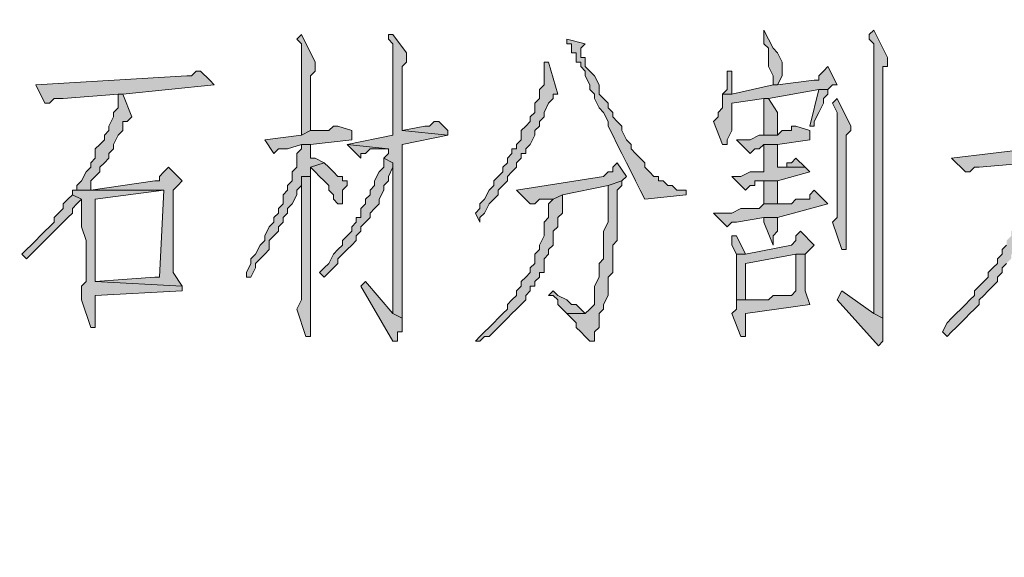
# Model space of a CAD drawing. Extents: x 566443 to 590371, y 3845226 to 3876576.
# Tile 153 of 221: x 586598 to 586607, y 3853972 to 3853977. Entities that reach past the tile are written whole.
import ezdxf

# ---------------------------------------------------------------- set-up
doc = ezdxf.new("R2010")
doc.units = 0
doc.layers.add('C00-00-00', color=7, linetype='CONTINUOUS')

msp = doc.modelspace()

# ---------------------------------------------------------------- hatches: boundary and pattern name
at = {"layer": 'C00-00-00'}
h = msp.add_hatch(color=256, dxfattribs=at)
h.dxf.hatch_style = 2
h.paths.add_polyline_path([(586605.2132, 3853977.0586), (586605.2132, 3853976.9316), (586605.2556, 3853976.8893), (586605.2556, 3853976.7199), (586605.2979, 3853976.6353), (586605.2979, 3853976.5506), (586605.3402, 3853976.5506), (586605.3826, 3853976.6353), (586605.3826, 3853976.7623), (586605.3402, 3853976.8469), (586605.2979, 3853976.8893), (586605.2556, 3853976.9739)])
h = msp.add_hatch(color=256, dxfattribs=at)
h.dxf.hatch_style = 2
h.paths.add_polyline_path([(586606.2292, 3853977.0586), (586606.1869, 3853977.0163), (586606.1869, 3853976.9739), (586606.2292, 3853976.9316), (586606.2292, 3853974.4339), (586606.3139, 3853974.3916), (586606.3139, 3853975.6616), (586606.3139, 3853975.7463), (586606.3139, 3853976.7199), (586606.3562, 3853976.7199), (586606.3562, 3853976.8046)])
h = msp.add_hatch(color=256, dxfattribs=at)
h.dxf.hatch_style = 2
h.paths.add_polyline_path([(586600.9376, 3853977.0163), (586600.8952, 3853976.9739), (586600.9376, 3853976.9316), (586600.9376, 3853976.0849), (586601.0222, 3853976.1273), (586601.0222, 3853976.3813), (586601.0222, 3853976.4236), (586601.0222, 3853976.6353), (586601.0646, 3853976.6776), (586601.0646, 3853976.7623)])
h = msp.add_hatch(color=256, dxfattribs=at)
h.dxf.hatch_style = 2
h.paths.add_polyline_path([(586601.7842, 3853977.0163), (586601.7419, 3853977.0163), (586601.7419, 3853976.9739), (586601.7842, 3853976.9316), (586601.7842, 3853976.0849), (586601.3609, 3853976.0003), (586601.7419, 3853975.9579), (586601.7419, 3853975.9156), (586601.6996, 3853975.8733), (586601.7842, 3853975.8309), (586601.7842, 3853974.4339), (586601.8689, 3853974.3916), (586601.8689, 3853974.8573), (586601.8689, 3853974.9843), (586601.8689, 3853976.0003), (586602.2922, 3853976.0849), (586601.8689, 3853976.1273), (586601.8689, 3853976.7199), (586601.9112, 3853976.7623), (586601.9112, 3853976.8469)])
h = msp.add_hatch(color=256, dxfattribs=at)
h.dxf.hatch_style = 2
h.paths.add_polyline_path([(586603.3929, 3853976.9739), (586603.3929, 3853976.9316), (586603.4352, 3853976.9316), (586603.4352, 3853976.8469), (586603.4776, 3853976.8469), (586603.4776, 3853976.7623), (586603.5199, 3853976.7623), (586603.5199, 3853976.7199), (586603.5622, 3853976.6776), (586603.5622, 3853976.6353), (586603.6046, 3853976.5506), (586603.6046, 3853976.5083), (586603.6469, 3853976.4659), (586603.6469, 3853976.4236), (586603.6892, 3853976.3389), (586603.7316, 3853976.2966), (586603.7739, 3853976.2119), (586603.7739, 3853976.1696), (586603.8162, 3853976.0849), (586603.8586, 3853976.0003), (586603.9009, 3853975.9156), (586603.9432, 3853975.8309), (586603.9856, 3853975.7463), (586604.0279, 3853975.6616), (586604.0702, 3853975.5769), (586604.1126, 3853975.4923), (586604.4936, 3853975.5346), (586604.4936, 3853975.5769), (586604.4512, 3853975.5769), (586604.4089, 3853975.5769), (586604.3666, 3853975.6193), (586604.3242, 3853975.6193), (586604.2819, 3853975.6616), (586604.2396, 3853975.6616), (586604.2396, 3853975.7039), (586604.1972, 3853975.7039), (586604.1549, 3853975.7463), (586604.1126, 3853975.7886), (586604.1126, 3853975.8309), (586604.0702, 3853975.8733), (586604.0279, 3853975.9156), (586603.9856, 3853975.9579), (586603.9856, 3853976.0003), (586603.9432, 3853976.0426), (586603.9009, 3853976.1273), (586603.9009, 3853976.1696), (586603.8586, 3853976.2119), (586603.8162, 3853976.2543), (586603.8162, 3853976.2966), (586603.7739, 3853976.3389), (586603.7739, 3853976.3813), (586603.7316, 3853976.4236), (586603.6892, 3853976.4659), (586603.6892, 3853976.5506), (586603.6469, 3853976.6353), (586603.6046, 3853976.6776), (586603.5622, 3853976.7199), (586603.5622, 3853976.8046), (586603.5199, 3853976.8046), (586603.5199, 3853976.8893), (586603.5622, 3853976.9316)])
h = msp.add_hatch(color=256, dxfattribs=at)
h.dxf.hatch_style = 2
h.paths.add_polyline_path([(586607.6686, 3853976.9739), (586607.6686, 3853975.9579), (586606.9489, 3853975.8733), (586607.0759, 3853975.7463), (586607.1182, 3853975.7463), (586607.1606, 3853975.7886), (586607.2029, 3853975.7886), (586607.6686, 3853975.8309), (586607.7532, 3853975.8733), (586608.5576, 3853975.9579), (586607.7532, 3853975.9579), (586607.7532, 3853976.0003), (586607.7956, 3853976.0426), (586607.7956, 3853976.5929), (586607.8379, 3853976.6353), (586607.8802, 3853976.7199)])
h = msp.add_hatch(color=256, dxfattribs=at)
h.dxf.hatch_style = 2
h.paths.add_polyline_path([(586603.2236, 3853976.7623), (586603.1812, 3853976.7623), (586603.1812, 3853976.7199), (586603.1812, 3853976.5506), (586603.1389, 3853976.5083), (586603.1389, 3853976.4236), (586603.0966, 3853976.3813), (586603.0966, 3853976.2966), (586603.0542, 3853976.2543), (586603.0542, 3853976.2119), (586603.0119, 3853976.1696), (586602.9696, 3853976.1273), (586602.9696, 3853976.0426), (586602.9272, 3853976.0003), (586602.9272, 3853975.9579), (586602.8849, 3853975.9579), (586602.8849, 3853975.9156), (586602.8426, 3853975.8733), (586602.8426, 3853975.8309), (586602.8002, 3853975.7886), (586602.8002, 3853975.7463), (586602.7579, 3853975.7039), (586602.7156, 3853975.6616), (586602.7156, 3853975.6193), (586602.6732, 3853975.5769), (586602.6309, 3853975.4923), (586602.5886, 3853975.4499), (586602.5886, 3853975.4076), (586602.5462, 3853975.3653), (586602.5886, 3853975.2806), (586602.5886, 3853975.3229), (586602.6309, 3853975.3653), (586602.6732, 3853975.4499), (586602.7156, 3853975.4923), (586602.7579, 3853975.5346), (586602.7579, 3853975.5769), (586602.8002, 3853975.6193), (586602.8426, 3853975.6616), (586602.8426, 3853975.7039), (586602.8849, 3853975.7463), (586602.9272, 3853975.7886), (586602.9272, 3853975.8309), (586602.9696, 3853975.8733), (586602.9696, 3853975.9156), (586603.0119, 3853975.9156), (586603.0119, 3853975.9579), (586603.0542, 3853976.0003), (586603.0966, 3853976.0849), (586603.0966, 3853976.1273), (586603.1389, 3853976.1696), (586603.1389, 3853976.2119), (586603.1812, 3853976.2543), (586603.1812, 3853976.2966), (586603.2236, 3853976.3813), (586603.2659, 3853976.4236), (586603.2659, 3853976.4659), (586603.3082, 3853976.4659)])
h = msp.add_hatch(color=256, dxfattribs=at)
h.dxf.hatch_style = 2
h.paths.add_polyline_path([(586600.0062, 3853976.6776), (586599.9639, 3853976.6776), (586599.9216, 3853976.6353), (586599.8792, 3853976.6353), (586598.4822, 3853976.5506), (586598.5669, 3853976.3813), (586598.6092, 3853976.3813), (586598.6516, 3853976.4236), (586598.7362, 3853976.4236), (586599.2442, 3853976.4659), (586599.2866, 3853976.4659), (586600.1332, 3853976.5506), (586600.0909, 3853976.5929)])
h = msp.add_hatch(color=256, dxfattribs=at)
h.dxf.hatch_style = 2
h.paths.add_polyline_path([(586605.8059, 3853976.7199), (586605.7636, 3853976.6776), (586605.7212, 3853976.6353), (586605.7212, 3853976.5929), (586605.6789, 3853976.5929), (586605.3402, 3853976.5506), (586605.2979, 3853976.5506), (586604.9169, 3853976.4659), (586604.8322, 3853976.4659), (586604.8322, 3853976.3813), (586604.8322, 3853976.3389), (586604.7899, 3853976.2966), (586604.7899, 3853976.2543), (586604.7476, 3853976.2119), (586604.8322, 3853976.0003), (586604.8746, 3853976.0003), (586604.8746, 3853976.0426), (586604.9169, 3853976.1273), (586604.9169, 3853976.3813), (586605.2132, 3853976.4236), (586605.2556, 3853976.4236), (586605.7212, 3853976.5083), (586605.8059, 3853976.5083), (586605.8482, 3853976.5506), (586605.8906, 3853976.5506)])
h = msp.add_hatch(color=256, dxfattribs=at)
h.dxf.hatch_style = 2
h.paths.add_polyline_path([(586604.9169, 3853976.6776), (586604.8746, 3853976.6776), (586604.8746, 3853976.5929), (586604.8746, 3853976.5083), (586604.8322, 3853976.4659), (586604.9169, 3853976.4659), (586604.9169, 3853976.5083)])
h = msp.add_hatch(color=256, dxfattribs=at)
h.dxf.hatch_style = 2
h.paths.add_polyline_path([(586605.8059, 3853976.5083), (586605.7212, 3853976.5083), (586605.6366, 3853976.1696), (586605.6789, 3853976.1696), (586605.6789, 3853976.2119), (586605.7212, 3853976.2966), (586605.7636, 3853976.3813), (586605.7636, 3853976.4236), (586605.8059, 3853976.4659)])
h = msp.add_hatch(color=256, dxfattribs=at)
h.dxf.hatch_style = 2
h.paths.add_polyline_path([(586599.2866, 3853976.4659), (586599.2442, 3853976.4659), (586599.2442, 3853976.4236), (586599.2442, 3853976.3389), (586599.2019, 3853976.2966), (586599.2019, 3853976.2543), (586599.1596, 3853976.1696), (586599.1596, 3853976.1273), (586599.1172, 3853976.0849), (586599.1172, 3853976.0426), (586599.0749, 3853976.0003), (586599.0326, 3853975.9579), (586599.0326, 3853975.8733), (586598.9902, 3853975.8309), (586598.9902, 3853975.7886), (586598.9479, 3853975.7463), (586598.9056, 3853975.6616), (586598.8632, 3853975.6193), (586598.8632, 3853975.5769), (586598.8209, 3853975.5769), (586598.9902, 3853975.5769), (586598.9902, 3853975.6193), (586598.9902, 3853975.6616), (586599.0326, 3853975.7039), (586599.0749, 3853975.7463), (586599.0749, 3853975.7886), (586599.1172, 3853975.8309), (586599.1596, 3853975.8733), (586599.1596, 3853975.9156), (586599.2019, 3853975.9579), (586599.2019, 3853976.0003), (586599.2442, 3853976.0849), (586599.2866, 3853976.1273), (586599.2866, 3853976.2119), (586599.3289, 3853976.2119), (586599.3712, 3853976.2543)])
h = msp.add_hatch(color=256, dxfattribs=at)
h.dxf.hatch_style = 2
h.paths.add_polyline_path([(586605.2556, 3853976.4236), (586605.2132, 3853976.4236), (586605.2132, 3853976.3813), (586605.2132, 3853976.0849), (586605.3402, 3853976.0849), (586605.3402, 3853976.2966)])
h = msp.add_hatch(color=256, dxfattribs=at)
h.dxf.hatch_style = 2
h.paths.add_polyline_path([(586605.8906, 3853976.4236), (586605.8482, 3853976.3813), (586605.8906, 3853976.2966), (586605.8906, 3853975.3229), (586605.8482, 3853975.2806), (586605.9329, 3853975.0266), (586605.9752, 3853975.0266), (586605.9752, 3853975.0689), (586605.9752, 3853976.0849), (586606.0176, 3853976.1273), (586606.0176, 3853976.1696)])
h = msp.add_hatch(color=256, dxfattribs=at)
h.dxf.hatch_style = 2
h.paths.add_polyline_path([(586602.2076, 3853976.2119), (586602.1652, 3853976.2119), (586602.1229, 3853976.1696), (586602.0806, 3853976.1696), (586601.8689, 3853976.1273), (586602.2922, 3853976.0849), (586602.2922, 3853976.1273)])
h = msp.add_hatch(color=256, dxfattribs=at)
h.dxf.hatch_style = 2
h.paths.add_polyline_path([(586601.2762, 3853976.1696), (586601.2339, 3853976.1696), (586601.1916, 3853976.1273), (586601.0222, 3853976.1273), (586600.9376, 3853976.0849), (586600.5989, 3853976.0426), (586600.6836, 3853975.9156), (586600.7259, 3853975.9579), (586600.8106, 3853975.9579), (586600.9376, 3853976.0003), (586601.0222, 3853976.0003), (586601.4032, 3853976.0426), (586601.4032, 3853976.1273)])
h = msp.add_hatch(color=256, dxfattribs=at)
h.dxf.hatch_style = 2
h.paths.add_polyline_path([(586605.5096, 3853976.1696), (586605.4672, 3853976.1696), (586605.4672, 3853976.1273), (586605.3826, 3853976.1273), (586605.3402, 3853976.0849), (586605.1709, 3853976.0849), (586605.0862, 3853976.0426), (586604.9592, 3853976.0426), (586605.0862, 3853975.9156), (586605.1286, 3853975.9579), (586605.1709, 3853975.9579), (586605.2132, 3853976.0003), (586605.3402, 3853976.0003), (586605.6366, 3853976.0426), (586605.6366, 3853976.1273)])
h = msp.add_hatch(color=256, dxfattribs=at)
h.dxf.hatch_style = 2
h.paths.add_polyline_path([(586601.0222, 3853976.0003), (586600.9376, 3853976.0003), (586600.9376, 3853975.9579), (586600.8952, 3853975.9156), (586600.8952, 3853975.7886), (586600.8529, 3853975.7463), (586600.8529, 3853975.6616), (586600.8106, 3853975.6193), (586600.8106, 3853975.5769), (586600.7682, 3853975.5346), (586600.7682, 3853975.4499), (586600.7259, 3853975.4076), (586600.7259, 3853975.3653), (586600.6836, 3853975.3229), (586600.6836, 3853975.2806), (586600.6412, 3853975.2383), (586600.5989, 3853975.1536), (586600.5989, 3853975.1113), (586600.5566, 3853975.0689), (586600.5142, 3853974.9843), (586600.4719, 3853974.9419), (586600.4719, 3853974.8996), (586600.4296, 3853974.8149), (586600.4296, 3853974.7726), (586600.4719, 3853974.7726), (586600.5142, 3853974.8573), (586600.5142, 3853974.8996), (586600.5566, 3853974.9419), (586600.5989, 3853974.9843), (586600.6412, 3853975.0266), (586600.6412, 3853975.1113), (586600.6836, 3853975.1536), (586600.7259, 3853975.1959), (586600.7259, 3853975.2383), (586600.7682, 3853975.2806), (586600.7682, 3853975.3229), (586600.8106, 3853975.3653), (586600.8106, 3853975.4076), (586600.8529, 3853975.4499), (586600.8952, 3853975.5346), (586600.8952, 3853975.5769), (586600.9376, 3853975.6193), (586600.9376, 3853975.7039), (586601.0222, 3853975.7039), (586601.0222, 3853975.7886), (586601.1492, 3853975.8309), (586601.0646, 3853975.8733), (586601.0222, 3853975.8733), (586601.0222, 3853975.9156)])
h = msp.add_hatch(color=256, dxfattribs=at)
h.dxf.hatch_style = 2
h.paths.add_polyline_path([(586601.3609, 3853976.0003), (586601.4879, 3853975.8733), (586601.4879, 3853975.9156), (586601.5302, 3853975.9156), (586601.5726, 3853975.9579), (586601.7419, 3853975.9579)])
h = msp.add_hatch(color=256, dxfattribs=at)
h.dxf.hatch_style = 2
h.paths.add_polyline_path([(586605.3402, 3853976.0003), (586605.2132, 3853976.0003), (586605.2132, 3853975.9579), (586605.2132, 3853975.7463), (586605.1286, 3853975.7463), (586605.0862, 3853975.7463), (586605.0016, 3853975.7039), (586604.9169, 3853975.7039), (586605.0439, 3853975.5769), (586605.0862, 3853975.6193), (586605.1286, 3853975.6193), (586605.1286, 3853975.6616), (586605.3402, 3853975.6616), (586605.6366, 3853975.7463), (586605.5942, 3853975.7886), (586605.3402, 3853975.7886), (586605.3402, 3853975.8733)])
h = msp.add_hatch(color=256, dxfattribs=at)
h.dxf.hatch_style = 2
h.paths.add_polyline_path([(586601.6996, 3853975.8733), (586601.6996, 3853975.7886), (586601.6572, 3853975.7463), (586601.6149, 3853975.6616), (586601.6149, 3853975.6193), (586601.5726, 3853975.5769), (586601.5726, 3853975.5346), (586601.5302, 3853975.4923), (586601.5302, 3853975.4499), (586601.4879, 3853975.4076), (586601.4879, 3853975.3229), (586601.4456, 3853975.3229), (586601.4456, 3853975.2806), (586601.4032, 3853975.2383), (586601.4032, 3853975.1959), (586601.3609, 3853975.1536), (586601.3186, 3853975.1113), (586601.3186, 3853975.0689), (586601.2762, 3853975.0266), (586601.2339, 3853974.9843), (586601.1916, 3853974.8996), (586601.1492, 3853974.8573), (586601.1069, 3853974.8149), (586601.1492, 3853974.7726), (586601.1916, 3853974.8149), (586601.2339, 3853974.8573), (586601.2762, 3853974.8996), (586601.2762, 3853974.9419), (586601.3186, 3853974.9843), (586601.3609, 3853975.0266), (586601.4032, 3853975.0689), (586601.4456, 3853975.1113), (586601.4456, 3853975.1536), (586601.4879, 3853975.1959), (586601.4879, 3853975.2383), (586601.5302, 3853975.2806), (586601.5726, 3853975.3229), (586601.5726, 3853975.3653), (586601.6149, 3853975.4076), (586601.6572, 3853975.4499), (586601.6572, 3853975.4923), (586601.6996, 3853975.5769), (586601.6996, 3853975.6193), (586601.7419, 3853975.6616), (586601.7419, 3853975.7039), (586601.7842, 3853975.7886), (586601.7842, 3853975.8309)])
h = msp.add_hatch(color=256, dxfattribs=at)
h.dxf.hatch_style = 2
h.paths.add_polyline_path([(586605.5096, 3853975.8733), (586605.4672, 3853975.8309), (586605.4249, 3853975.8309), (586605.4249, 3853975.7886), (586605.3402, 3853975.7886), (586605.5942, 3853975.7886)])
h = msp.add_hatch(color=256, dxfattribs=at)
h.dxf.hatch_style = 2
h.paths.add_polyline_path([(586607.7532, 3853975.8733), (586607.6686, 3853975.8309), (586607.6686, 3853975.7886), (586607.6262, 3853975.7463), (586607.6262, 3853975.5769), (586607.5839, 3853975.5346), (586607.5839, 3853975.4076), (586607.5416, 3853975.3229), (586607.5416, 3853975.2383), (586607.4992, 3853975.1959), (586607.4992, 3853975.1536), (586607.4569, 3853975.1113), (586607.4569, 3853975.0689), (586607.4146, 3853975.0266), (586607.4146, 3853974.9843), (586607.3722, 3853974.9419), (586607.3722, 3853974.8996), (586607.3299, 3853974.8573), (586607.2876, 3853974.8149), (586607.2876, 3853974.7726), (586607.2452, 3853974.7303), (586607.2029, 3853974.6879), (586607.1606, 3853974.6456), (586607.1606, 3853974.6033), (586607.1182, 3853974.5609), (586607.0759, 3853974.5186), (586607.0336, 3853974.4763), (586606.9912, 3853974.4339), (586606.9489, 3853974.3916), (586606.9066, 3853974.3493), (586606.8642, 3853974.2646), (586606.9066, 3853974.2223), (586606.9489, 3853974.2646), (586606.9912, 3853974.3069), (586607.0336, 3853974.3493), (586607.0759, 3853974.3916), (586607.1182, 3853974.4339), (586607.1606, 3853974.4763), (586607.2029, 3853974.5186), (586607.2029, 3853974.5609), (586607.2452, 3853974.6033), (586607.2876, 3853974.6456), (586607.3299, 3853974.6879), (586607.3722, 3853974.7303), (586607.3722, 3853974.7726), (586607.4146, 3853974.8149), (586607.4146, 3853974.8573), (586607.4569, 3853974.8996), (586607.4992, 3853974.9419), (586607.4992, 3853974.9843), (586607.5416, 3853974.9843), (586607.5416, 3853975.0266), (586607.5839, 3853975.0689), (586607.5839, 3853975.1536), (586607.6262, 3853975.1959), (586607.6262, 3853975.2806), (586607.6686, 3853975.3653), (586607.6686, 3853975.4499), (586607.7109, 3853975.5346), (586607.7109, 3853975.6193), (586607.7532, 3853975.7039), (586607.7956, 3853975.7463), (586607.7956, 3853975.8309)])
h = msp.add_hatch(color=256, dxfattribs=at)
h.dxf.hatch_style = 2
h.paths.add_polyline_path([(586599.7099, 3853975.7886), (586599.6676, 3853975.7463), (586599.6252, 3853975.7039), (586599.6252, 3853975.6616), (586599.5829, 3853975.6616), (586598.9902, 3853975.5769), (586598.8209, 3853975.5769), (586599.6676, 3853975.5769), (586599.6252, 3853974.7726), (586599.5829, 3853974.7726), (586599.0326, 3853974.7303), (586599.8369, 3853974.6879), (586599.7522, 3853974.8149), (586599.7522, 3853975.4923), (586599.7522, 3853975.5769), (586599.7946, 3853975.6193), (586599.8369, 3853975.6616)])
h = msp.add_hatch(color=256, dxfattribs=at)
h.dxf.hatch_style = 2
h.paths.add_polyline_path([(586601.1492, 3853975.8309), (586601.0222, 3853975.7886), (586601.0646, 3853975.7463), (586601.1069, 3853975.7039), (586601.1492, 3853975.6616), (586601.1916, 3853975.6193), (586601.1916, 3853975.5769), (586601.2339, 3853975.5346), (586601.2339, 3853975.4923), (586601.2762, 3853975.4499), (586601.3186, 3853975.4499), (586601.3186, 3853975.4923), (586601.3186, 3853975.5769), (586601.3609, 3853975.6193), (586601.3609, 3853975.6616), (586601.3186, 3853975.6616), (586601.3186, 3853975.7039), (586601.2762, 3853975.7039), (586601.2339, 3853975.7463), (586601.1916, 3853975.7886)])
h = msp.add_hatch(color=256, dxfattribs=at)
h.dxf.hatch_style = 2
h.paths.add_polyline_path([(586603.8586, 3853975.8309), (586603.8162, 3853975.7886), (586603.8162, 3853975.7463), (586603.7739, 3853975.7463), (586603.7316, 3853975.7039), (586602.9272, 3853975.5769), (586603.0542, 3853975.4499), (586603.0966, 3853975.4499), (586603.1389, 3853975.4923), (586603.2659, 3853975.4923), (586603.3506, 3853975.5346), (586603.7739, 3853975.6193), (586603.9009, 3853975.6616), (586603.9432, 3853975.7039)])
h = msp.add_hatch(color=256, dxfattribs=at)
h.dxf.hatch_style = 2
h.paths.add_polyline_path([(586601.0222, 3853975.7039), (586600.9376, 3853975.7039), (586600.9376, 3853975.6193), (586600.9376, 3853974.5609), (586600.8952, 3853974.4763), (586600.9799, 3853974.2223), (586601.0222, 3853974.2223), (586601.0222, 3853974.3069)])
h = msp.add_hatch(color=256, dxfattribs=at)
h.dxf.hatch_style = 2
h.paths.add_polyline_path([(586603.9009, 3853975.6616), (586603.7739, 3853975.6193), (586603.7739, 3853975.2806), (586603.7316, 3853975.1959), (586603.7316, 3853974.9419), (586603.6892, 3853974.8996), (586603.6892, 3853974.7726), (586603.6469, 3853974.6879), (586603.6469, 3853974.5186), (586603.6046, 3853974.4763), (586603.5622, 3853974.4339), (586603.3929, 3853974.4339), (586603.4352, 3853974.3916), (586603.4776, 3853974.3493), (586603.4776, 3853974.3069), (586603.5199, 3853974.2646), (586603.5622, 3853974.2223), (586603.6046, 3853974.1799), (586603.6469, 3853974.1799), (586603.6469, 3853974.2646), (586603.6892, 3853974.3069), (586603.6892, 3853974.4339), (586603.7316, 3853974.4763), (586603.7316, 3853974.5186), (586603.7739, 3853974.6033), (586603.7739, 3853974.7726), (586603.8162, 3853974.8149), (586603.8162, 3853975.0689), (586603.8586, 3853975.1113), (586603.8586, 3853975.5769), (586603.9009, 3853975.6193)])
h = msp.add_hatch(color=256, dxfattribs=at)
h.dxf.hatch_style = 2
h.paths.add_polyline_path([(586605.3402, 3853975.6616), (586605.2132, 3853975.6616), (586605.2132, 3853975.5769), (586605.2132, 3853975.4499), (586605.3402, 3853975.4499)])
h = msp.add_hatch(color=256, dxfattribs=at)
h.dxf.hatch_style = 2
h.paths.add_polyline_path([(586598.8209, 3853975.5769), (586598.8209, 3853975.5346), (586598.9056, 3853975.4923), (586598.9056, 3853975.2383), (586598.9479, 3853975.1113), (586598.9479, 3853974.7303), (586598.9056, 3853974.6879), (586598.9056, 3853974.5609), (586598.9902, 3853974.3069), (586599.0326, 3853974.3069), (586599.0326, 3853974.6033), (586599.8369, 3853974.6456), (586599.8369, 3853974.6879), (586599.0326, 3853974.7303), (586599.0326, 3853975.4923), (586599.6676, 3853975.5769)])
h = msp.add_hatch(color=256, dxfattribs=at)
h.dxf.hatch_style = 2
h.paths.add_polyline_path([(586605.6789, 3853975.5769), (586605.6366, 3853975.5346), (586605.6366, 3853975.4923), (586605.5942, 3853975.4923), (586605.5096, 3853975.4923), (586605.4672, 3853975.4499), (586605.2132, 3853975.4499), (586605.1709, 3853975.4076), (586605.0016, 3853975.4076), (586604.9169, 3853975.3653), (586604.7476, 3853975.3653), (586604.8746, 3853975.2383), (586604.9169, 3853975.2806), (586604.9592, 3853975.2806), (586605.2132, 3853975.3229), (586605.3402, 3853975.3229), (586605.8059, 3853975.4499)])
h = msp.add_hatch(color=256, dxfattribs=at)
h.dxf.hatch_style = 2
h.paths.add_polyline_path([(586598.8209, 3853975.5346), (586598.7786, 3853975.4923), (586598.7362, 3853975.4499), (586598.7362, 3853975.4076), (586598.6939, 3853975.3653), (586598.6516, 3853975.3229), (586598.6516, 3853975.2806), (586598.6092, 3853975.2383), (586598.5669, 3853975.1959), (586598.5246, 3853975.1536), (586598.4822, 3853975.1113), (586598.4399, 3853975.0689), (586598.3976, 3853975.0266), (586598.3552, 3853974.9843), (586598.3976, 3853974.9419), (586598.4399, 3853974.9843), (586598.4822, 3853975.0266), (586598.5246, 3853975.0689), (586598.5669, 3853975.1113), (586598.6092, 3853975.1536), (586598.6516, 3853975.1959), (586598.6939, 3853975.2383), (586598.7362, 3853975.2806), (586598.7786, 3853975.3229), (586598.8209, 3853975.3653), (586598.8209, 3853975.4076), (586598.8632, 3853975.4499), (586598.9056, 3853975.4923)])
h = msp.add_hatch(color=256, dxfattribs=at)
h.dxf.hatch_style = 2
h.paths.add_polyline_path([(586603.3506, 3853975.5346), (586603.2659, 3853975.4923), (586603.2236, 3853975.4499), (586603.2236, 3853975.3229), (586603.1812, 3853975.2806), (586603.1812, 3853975.1536), (586603.1389, 3853975.0689), (586603.1389, 3853975.0266), (586603.0966, 3853974.9843), (586603.0966, 3853974.8996), (586603.0542, 3853974.8573), (586603.0542, 3853974.8149), (586603.0119, 3853974.7726), (586602.9696, 3853974.7303), (586602.9696, 3853974.6879), (586602.9272, 3853974.6456), (586602.9272, 3853974.6033), (586602.8849, 3853974.5609), (586602.8426, 3853974.5186), (586602.8426, 3853974.4763), (586602.8002, 3853974.4339), (586602.7579, 3853974.3916), (586602.7156, 3853974.3493), (586602.6732, 3853974.3069), (586602.6309, 3853974.2646), (586602.5886, 3853974.2223), (586602.5462, 3853974.1799), (586602.5886, 3853974.1799), (586602.6309, 3853974.2223), (586602.6732, 3853974.2223), (586602.7156, 3853974.2646), (586602.7579, 3853974.3069), (586602.8002, 3853974.3493), (586602.8426, 3853974.3916), (586602.8849, 3853974.4339), (586602.9272, 3853974.4763), (586602.9696, 3853974.5186), (586603.0119, 3853974.5609), (586603.0119, 3853974.6033), (586603.0542, 3853974.6456), (586603.0542, 3853974.6879), (586603.0966, 3853974.6879), (586603.0966, 3853974.7303), (586603.1389, 3853974.7726), (586603.1389, 3853974.8149), (586603.1812, 3853974.8149), (586603.1812, 3853974.9419), (586603.2236, 3853974.9843), (586603.2236, 3853975.0266), (586603.2659, 3853975.0689), (586603.2659, 3853975.1959), (586603.3082, 3853975.2383), (586603.3082, 3853975.3229), (586603.3506, 3853975.3653)])
h = msp.add_hatch(color=256, dxfattribs=at)
h.dxf.hatch_style = 2
h.paths.add_polyline_path([(586605.3402, 3853975.3229), (586605.2132, 3853975.3229), (586605.2132, 3853975.2806), (586605.2979, 3853975.0689), (586605.2979, 3853975.1536), (586605.3402, 3853975.1959)])
h = msp.add_hatch(color=256, dxfattribs=at)
h.dxf.hatch_style = 2
h.paths.add_polyline_path([(586604.9592, 3853975.1536), (586604.9169, 3853975.1536), (586604.9169, 3853975.0689), (586604.9592, 3853974.9843), (586605.0439, 3853974.9843)])
h = msp.add_hatch(color=256, dxfattribs=at)
h.dxf.hatch_style = 2
h.paths.add_polyline_path([(586605.5519, 3853975.1959), (586605.5096, 3853975.1536), (586605.5096, 3853975.1113), (586605.4672, 3853975.0689), (586605.0439, 3853974.9843), (586604.9592, 3853974.9843), (586604.9592, 3853974.9419), (586604.9592, 3853974.5609), (586605.0439, 3853974.5609), (586605.0439, 3853974.8996), (586605.5096, 3853974.9843), (586605.5942, 3853974.9843), (586605.6366, 3853975.0266), (586605.6789, 3853975.0689)])
h = msp.add_hatch(color=256, dxfattribs=at)
h.dxf.hatch_style = 2
h.paths.add_polyline_path([(586605.5942, 3853974.9843), (586605.5096, 3853974.9843), (586605.5096, 3853974.6456), (586605.4672, 3853974.6033), (586605.2979, 3853974.6033), (586605.2556, 3853974.5609), (586604.9592, 3853974.5609), (586604.9592, 3853974.5186), (586604.9592, 3853974.4763), (586604.9169, 3853974.4339), (586605.0016, 3853974.2223), (586605.0439, 3853974.2223), (586605.0439, 3853974.2646), (586605.0439, 3853974.4339), (586605.6366, 3853974.5186), (586605.5942, 3853974.6456), (586605.5942, 3853974.6879)])
h = msp.add_hatch(color=256, dxfattribs=at)
h.dxf.hatch_style = 2
h.paths.add_polyline_path([(586601.5302, 3853974.7303), (586601.4879, 3853974.6879), (586601.7842, 3853974.1799), (586601.8266, 3853974.1799), (586601.8266, 3853974.2646), (586601.8689, 3853974.2646), (586601.8689, 3853974.3069), (586601.8689, 3853974.3916), (586601.7842, 3853974.4339)])
h = msp.add_hatch(color=256, dxfattribs=at)
h.dxf.hatch_style = 2
h.paths.add_polyline_path([(586603.2659, 3853974.6456), (586603.2236, 3853974.6033), (586603.2659, 3853974.6033), (586603.3082, 3853974.5609), (586603.3082, 3853974.5186), (586603.3506, 3853974.4763), (586603.3929, 3853974.4339), (586603.5622, 3853974.4339), (586603.5199, 3853974.4763), (586603.4776, 3853974.5186), (586603.4352, 3853974.5186), (586603.3929, 3853974.5609), (586603.3082, 3853974.6033)])
h = msp.add_hatch(color=256, dxfattribs=at)
h.dxf.hatch_style = 2
h.paths.add_polyline_path([(586605.9329, 3853974.6456), (586605.8906, 3853974.5609), (586606.2716, 3853974.1376), (586606.3139, 3853974.1799), (586606.3139, 3853974.3916), (586606.2292, 3853974.4339)])

# ---------------------------------------------------------------- linework, layer by layer
at = {"layer": 'C00-00-00', "lineweight": 0}
for points in [[(586605.2132, 3853977.0586), (586605.2132, 3853976.9316), (586605.2556, 3853976.8893), (586605.2556, 3853976.7199), (586605.2979, 3853976.6353), (586605.2979, 3853976.5506), (586605.3402, 3853976.5506), (586605.3826, 3853976.6353), (586605.3826, 3853976.7623), (586605.3402, 3853976.8469), (586605.2979, 3853976.8893), (586605.2556, 3853976.9739)], [(586606.2292, 3853977.0586), (586606.1869, 3853977.0163), (586606.1869, 3853976.9739), (586606.2292, 3853976.9316), (586606.2292, 3853974.4339), (586606.3139, 3853974.3916), (586606.3139, 3853975.6616), (586606.3139, 3853975.7463), (586606.3139, 3853976.7199), (586606.3562, 3853976.7199), (586606.3562, 3853976.8046)], [(586600.9376, 3853977.0163), (586600.8952, 3853976.9739), (586600.9376, 3853976.9316), (586600.9376, 3853976.0849), (586601.0222, 3853976.1273), (586601.0222, 3853976.3813), (586601.0222, 3853976.4236), (586601.0222, 3853976.6353), (586601.0646, 3853976.6776), (586601.0646, 3853976.7623)], [(586601.7842, 3853977.0163), (586601.7419, 3853977.0163), (586601.7419, 3853976.9739), (586601.7842, 3853976.9316), (586601.7842, 3853976.0849), (586601.3609, 3853976.0003), (586601.7419, 3853975.9579), (586601.7419, 3853975.9156), (586601.6996, 3853975.8733), (586601.7842, 3853975.8309), (586601.7842, 3853974.4339), (586601.8689, 3853974.3916), (586601.8689, 3853974.8573), (586601.8689, 3853974.9843), (586601.8689, 3853976.0003), (586602.2922, 3853976.0849), (586601.8689, 3853976.1273), (586601.8689, 3853976.7199), (586601.9112, 3853976.7623), (586601.9112, 3853976.8469)], [(586603.3929, 3853976.9739), (586603.3929, 3853976.9316), (586603.4352, 3853976.9316), (586603.4352, 3853976.8469), (586603.4776, 3853976.8469), (586603.4776, 3853976.7623), (586603.5199, 3853976.7623), (586603.5199, 3853976.7199), (586603.5622, 3853976.6776), (586603.5622, 3853976.6353), (586603.6046, 3853976.5506), (586603.6046, 3853976.5083), (586603.6469, 3853976.4659), (586603.6469, 3853976.4236), (586603.6892, 3853976.3389), (586603.7316, 3853976.2966), (586603.7739, 3853976.2119), (586603.7739, 3853976.1696), (586603.8162, 3853976.0849), (586603.8586, 3853976.0003), (586603.9009, 3853975.9156), (586603.9432, 3853975.8309), (586603.9856, 3853975.7463), (586604.0279, 3853975.6616), (586604.0702, 3853975.5769), (586604.1126, 3853975.4923), (586604.4936, 3853975.5346), (586604.4936, 3853975.5769), (586604.4512, 3853975.5769), (586604.4089, 3853975.5769), (586604.3666, 3853975.6193), (586604.3242, 3853975.6193), (586604.2819, 3853975.6616), (586604.2396, 3853975.6616), (586604.2396, 3853975.7039), (586604.1972, 3853975.7039), (586604.1549, 3853975.7463), (586604.1126, 3853975.7886), (586604.1126, 3853975.8309), (586604.0702, 3853975.8733), (586604.0279, 3853975.9156), (586603.9856, 3853975.9579), (586603.9856, 3853976.0003), (586603.9432, 3853976.0426), (586603.9009, 3853976.1273), (586603.9009, 3853976.1696), (586603.8586, 3853976.2119), (586603.8162, 3853976.2543), (586603.8162, 3853976.2966), (586603.7739, 3853976.3389), (586603.7739, 3853976.3813), (586603.7316, 3853976.4236), (586603.6892, 3853976.4659), (586603.6892, 3853976.5506), (586603.6469, 3853976.6353), (586603.6046, 3853976.6776), (586603.5622, 3853976.7199), (586603.5622, 3853976.8046), (586603.5199, 3853976.8046), (586603.5199, 3853976.8893), (586603.5622, 3853976.9316)], [(586607.6686, 3853976.9739), (586607.6686, 3853975.9579), (586606.9489, 3853975.8733), (586607.0759, 3853975.7463), (586607.1182, 3853975.7463), (586607.1606, 3853975.7886), (586607.2029, 3853975.7886), (586607.6686, 3853975.8309), (586607.7532, 3853975.8733), (586608.5576, 3853975.9579), (586607.7532, 3853975.9579), (586607.7532, 3853976.0003), (586607.7956, 3853976.0426), (586607.7956, 3853976.5929), (586607.8379, 3853976.6353), (586607.8802, 3853976.7199)], [(586603.2236, 3853976.7623), (586603.1812, 3853976.7623), (586603.1812, 3853976.7199), (586603.1812, 3853976.5506), (586603.1389, 3853976.5083), (586603.1389, 3853976.4236), (586603.0966, 3853976.3813), (586603.0966, 3853976.2966), (586603.0542, 3853976.2543), (586603.0542, 3853976.2119), (586603.0119, 3853976.1696), (586602.9696, 3853976.1273), (586602.9696, 3853976.0426), (586602.9272, 3853976.0003), (586602.9272, 3853975.9579), (586602.8849, 3853975.9579), (586602.8849, 3853975.9156), (586602.8426, 3853975.8733), (586602.8426, 3853975.8309), (586602.8002, 3853975.7886), (586602.8002, 3853975.7463), (586602.7579, 3853975.7039), (586602.7156, 3853975.6616), (586602.7156, 3853975.6193), (586602.6732, 3853975.5769), (586602.6309, 3853975.4923), (586602.5886, 3853975.4499), (586602.5886, 3853975.4076), (586602.5462, 3853975.3653), (586602.5886, 3853975.2806), (586602.5886, 3853975.3229), (586602.6309, 3853975.3653), (586602.6732, 3853975.4499), (586602.7156, 3853975.4923), (586602.7579, 3853975.5346), (586602.7579, 3853975.5769), (586602.8002, 3853975.6193), (586602.8426, 3853975.6616), (586602.8426, 3853975.7039), (586602.8849, 3853975.7463), (586602.9272, 3853975.7886), (586602.9272, 3853975.8309), (586602.9696, 3853975.8733), (586602.9696, 3853975.9156), (586603.0119, 3853975.9156), (586603.0119, 3853975.9579), (586603.0542, 3853976.0003), (586603.0966, 3853976.0849), (586603.0966, 3853976.1273), (586603.1389, 3853976.1696), (586603.1389, 3853976.2119), (586603.1812, 3853976.2543), (586603.1812, 3853976.2966), (586603.2236, 3853976.3813), (586603.2659, 3853976.4236), (586603.2659, 3853976.4659), (586603.3082, 3853976.4659)], [(586600.0062, 3853976.6776), (586599.9639, 3853976.6776), (586599.9216, 3853976.6353), (586599.8792, 3853976.6353), (586598.4822, 3853976.5506), (586598.5669, 3853976.3813), (586598.6092, 3853976.3813), (586598.6516, 3853976.4236), (586598.7362, 3853976.4236), (586599.2442, 3853976.4659), (586599.2866, 3853976.4659), (586600.1332, 3853976.5506), (586600.0909, 3853976.5929)], [(586605.8059, 3853976.7199), (586605.7636, 3853976.6776), (586605.7212, 3853976.6353), (586605.7212, 3853976.5929), (586605.6789, 3853976.5929), (586605.3402, 3853976.5506), (586605.2979, 3853976.5506), (586604.9169, 3853976.4659), (586604.8322, 3853976.4659), (586604.8322, 3853976.3813), (586604.8322, 3853976.3389), (586604.7899, 3853976.2966), (586604.7899, 3853976.2543), (586604.7476, 3853976.2119), (586604.8322, 3853976.0003), (586604.8746, 3853976.0003), (586604.8746, 3853976.0426), (586604.9169, 3853976.1273), (586604.9169, 3853976.3813), (586605.2132, 3853976.4236), (586605.2556, 3853976.4236), (586605.7212, 3853976.5083), (586605.8059, 3853976.5083), (586605.8482, 3853976.5506), (586605.8906, 3853976.5506)], [(586604.9169, 3853976.6776), (586604.8746, 3853976.6776), (586604.8746, 3853976.5929), (586604.8746, 3853976.5083), (586604.8322, 3853976.4659), (586604.9169, 3853976.4659), (586604.9169, 3853976.5083)], [(586605.8059, 3853976.5083), (586605.7212, 3853976.5083), (586605.6366, 3853976.1696), (586605.6789, 3853976.1696), (586605.6789, 3853976.2119), (586605.7212, 3853976.2966), (586605.7636, 3853976.3813), (586605.7636, 3853976.4236), (586605.8059, 3853976.4659)], [(586599.2866, 3853976.4659), (586599.2442, 3853976.4659), (586599.2442, 3853976.4236), (586599.2442, 3853976.3389), (586599.2019, 3853976.2966), (586599.2019, 3853976.2543), (586599.1596, 3853976.1696), (586599.1596, 3853976.1273), (586599.1172, 3853976.0849), (586599.1172, 3853976.0426), (586599.0749, 3853976.0003), (586599.0326, 3853975.9579), (586599.0326, 3853975.8733), (586598.9902, 3853975.8309), (586598.9902, 3853975.7886), (586598.9479, 3853975.7463), (586598.9056, 3853975.6616), (586598.8632, 3853975.6193), (586598.8632, 3853975.5769), (586598.8209, 3853975.5769), (586598.9902, 3853975.5769), (586598.9902, 3853975.6193), (586598.9902, 3853975.6616), (586599.0326, 3853975.7039), (586599.0749, 3853975.7463), (586599.0749, 3853975.7886), (586599.1172, 3853975.8309), (586599.1596, 3853975.8733), (586599.1596, 3853975.9156), (586599.2019, 3853975.9579), (586599.2019, 3853976.0003), (586599.2442, 3853976.0849), (586599.2866, 3853976.1273), (586599.2866, 3853976.2119), (586599.3289, 3853976.2119), (586599.3712, 3853976.2543)], [(586605.2556, 3853976.4236), (586605.2132, 3853976.4236), (586605.2132, 3853976.3813), (586605.2132, 3853976.0849), (586605.3402, 3853976.0849), (586605.3402, 3853976.2966)], [(586605.8906, 3853976.4236), (586605.8482, 3853976.3813), (586605.8906, 3853976.2966), (586605.8906, 3853975.3229), (586605.8482, 3853975.2806), (586605.9329, 3853975.0266), (586605.9752, 3853975.0266), (586605.9752, 3853975.0689), (586605.9752, 3853976.0849), (586606.0176, 3853976.1273), (586606.0176, 3853976.1696)], [(586602.2076, 3853976.2119), (586602.1652, 3853976.2119), (586602.1229, 3853976.1696), (586602.0806, 3853976.1696), (586601.8689, 3853976.1273), (586602.2922, 3853976.0849), (586602.2922, 3853976.1273)], [(586601.2762, 3853976.1696), (586601.2339, 3853976.1696), (586601.1916, 3853976.1273), (586601.0222, 3853976.1273), (586600.9376, 3853976.0849), (586600.5989, 3853976.0426), (586600.6836, 3853975.9156), (586600.7259, 3853975.9579), (586600.8106, 3853975.9579), (586600.9376, 3853976.0003), (586601.0222, 3853976.0003), (586601.4032, 3853976.0426), (586601.4032, 3853976.1273)], [(586605.5096, 3853976.1696), (586605.4672, 3853976.1696), (586605.4672, 3853976.1273), (586605.3826, 3853976.1273), (586605.3402, 3853976.0849), (586605.1709, 3853976.0849), (586605.0862, 3853976.0426), (586604.9592, 3853976.0426), (586605.0862, 3853975.9156), (586605.1286, 3853975.9579), (586605.1709, 3853975.9579), (586605.2132, 3853976.0003), (586605.3402, 3853976.0003), (586605.6366, 3853976.0426), (586605.6366, 3853976.1273)], [(586601.0222, 3853976.0003), (586600.9376, 3853976.0003), (586600.9376, 3853975.9579), (586600.8952, 3853975.9156), (586600.8952, 3853975.7886), (586600.8529, 3853975.7463), (586600.8529, 3853975.6616), (586600.8106, 3853975.6193), (586600.8106, 3853975.5769), (586600.7682, 3853975.5346), (586600.7682, 3853975.4499), (586600.7259, 3853975.4076), (586600.7259, 3853975.3653), (586600.6836, 3853975.3229), (586600.6836, 3853975.2806), (586600.6412, 3853975.2383), (586600.5989, 3853975.1536), (586600.5989, 3853975.1113), (586600.5566, 3853975.0689), (586600.5142, 3853974.9843), (586600.4719, 3853974.9419), (586600.4719, 3853974.8996), (586600.4296, 3853974.8149), (586600.4296, 3853974.7726), (586600.4719, 3853974.7726), (586600.5142, 3853974.8573), (586600.5142, 3853974.8996), (586600.5566, 3853974.9419), (586600.5989, 3853974.9843), (586600.6412, 3853975.0266), (586600.6412, 3853975.1113), (586600.6836, 3853975.1536), (586600.7259, 3853975.1959), (586600.7259, 3853975.2383), (586600.7682, 3853975.2806), (586600.7682, 3853975.3229), (586600.8106, 3853975.3653), (586600.8106, 3853975.4076), (586600.8529, 3853975.4499), (586600.8952, 3853975.5346), (586600.8952, 3853975.5769), (586600.9376, 3853975.6193), (586600.9376, 3853975.7039), (586601.0222, 3853975.7039), (586601.0222, 3853975.7886), (586601.1492, 3853975.8309), (586601.0646, 3853975.8733), (586601.0222, 3853975.8733), (586601.0222, 3853975.9156)], [(586601.3609, 3853976.0003), (586601.4879, 3853975.8733), (586601.4879, 3853975.9156), (586601.5302, 3853975.9156), (586601.5726, 3853975.9579), (586601.7419, 3853975.9579)], [(586605.3402, 3853976.0003), (586605.2132, 3853976.0003), (586605.2132, 3853975.9579), (586605.2132, 3853975.7463), (586605.1286, 3853975.7463), (586605.0862, 3853975.7463), (586605.0016, 3853975.7039), (586604.9169, 3853975.7039), (586605.0439, 3853975.5769), (586605.0862, 3853975.6193), (586605.1286, 3853975.6193), (586605.1286, 3853975.6616), (586605.3402, 3853975.6616), (586605.6366, 3853975.7463), (586605.5942, 3853975.7886), (586605.3402, 3853975.7886), (586605.3402, 3853975.8733)], [(586601.6996, 3853975.8733), (586601.6996, 3853975.7886), (586601.6572, 3853975.7463), (586601.6149, 3853975.6616), (586601.6149, 3853975.6193), (586601.5726, 3853975.5769), (586601.5726, 3853975.5346), (586601.5302, 3853975.4923), (586601.5302, 3853975.4499), (586601.4879, 3853975.4076), (586601.4879, 3853975.3229), (586601.4456, 3853975.3229), (586601.4456, 3853975.2806), (586601.4032, 3853975.2383), (586601.4032, 3853975.1959), (586601.3609, 3853975.1536), (586601.3186, 3853975.1113), (586601.3186, 3853975.0689), (586601.2762, 3853975.0266), (586601.2339, 3853974.9843), (586601.1916, 3853974.8996), (586601.1492, 3853974.8573), (586601.1069, 3853974.8149), (586601.1492, 3853974.7726), (586601.1916, 3853974.8149), (586601.2339, 3853974.8573), (586601.2762, 3853974.8996), (586601.2762, 3853974.9419), (586601.3186, 3853974.9843), (586601.3609, 3853975.0266), (586601.4032, 3853975.0689), (586601.4456, 3853975.1113), (586601.4456, 3853975.1536), (586601.4879, 3853975.1959), (586601.4879, 3853975.2383), (586601.5302, 3853975.2806), (586601.5726, 3853975.3229), (586601.5726, 3853975.3653), (586601.6149, 3853975.4076), (586601.6572, 3853975.4499), (586601.6572, 3853975.4923), (586601.6996, 3853975.5769), (586601.6996, 3853975.6193), (586601.7419, 3853975.6616), (586601.7419, 3853975.7039), (586601.7842, 3853975.7886), (586601.7842, 3853975.8309)], [(586605.5096, 3853975.8733), (586605.4672, 3853975.8309), (586605.4249, 3853975.8309), (586605.4249, 3853975.7886), (586605.3402, 3853975.7886), (586605.5942, 3853975.7886)], [(586599.7099, 3853975.7886), (586599.6676, 3853975.7463), (586599.6252, 3853975.7039), (586599.6252, 3853975.6616), (586599.5829, 3853975.6616), (586598.9902, 3853975.5769), (586598.8209, 3853975.5769), (586599.6676, 3853975.5769), (586599.6252, 3853974.7726), (586599.5829, 3853974.7726), (586599.0326, 3853974.7303), (586599.8369, 3853974.6879), (586599.7522, 3853974.8149), (586599.7522, 3853975.4923), (586599.7522, 3853975.5769), (586599.7946, 3853975.6193), (586599.8369, 3853975.6616)], [(586601.1492, 3853975.8309), (586601.0222, 3853975.7886), (586601.0646, 3853975.7463), (586601.1069, 3853975.7039), (586601.1492, 3853975.6616), (586601.1916, 3853975.6193), (586601.1916, 3853975.5769), (586601.2339, 3853975.5346), (586601.2339, 3853975.4923), (586601.2762, 3853975.4499), (586601.3186, 3853975.4499), (586601.3186, 3853975.4923), (586601.3186, 3853975.5769), (586601.3609, 3853975.6193), (586601.3609, 3853975.6616), (586601.3186, 3853975.6616), (586601.3186, 3853975.7039), (586601.2762, 3853975.7039), (586601.2339, 3853975.7463), (586601.1916, 3853975.7886)], [(586603.8586, 3853975.8309), (586603.8162, 3853975.7886), (586603.8162, 3853975.7463), (586603.7739, 3853975.7463), (586603.7316, 3853975.7039), (586602.9272, 3853975.5769), (586603.0542, 3853975.4499), (586603.0966, 3853975.4499), (586603.1389, 3853975.4923), (586603.2659, 3853975.4923), (586603.3506, 3853975.5346), (586603.7739, 3853975.6193), (586603.9009, 3853975.6616), (586603.9432, 3853975.7039)], [(586601.0222, 3853975.7039), (586600.9376, 3853975.7039), (586600.9376, 3853975.6193), (586600.9376, 3853974.5609), (586600.8952, 3853974.4763), (586600.9799, 3853974.2223), (586601.0222, 3853974.2223), (586601.0222, 3853974.3069)], [(586603.9009, 3853975.6616), (586603.7739, 3853975.6193), (586603.7739, 3853975.2806), (586603.7316, 3853975.1959), (586603.7316, 3853974.9419), (586603.6892, 3853974.8996), (586603.6892, 3853974.7726), (586603.6469, 3853974.6879), (586603.6469, 3853974.5186), (586603.6046, 3853974.4763), (586603.5622, 3853974.4339), (586603.3929, 3853974.4339), (586603.4352, 3853974.3916), (586603.4776, 3853974.3493), (586603.4776, 3853974.3069), (586603.5199, 3853974.2646), (586603.5622, 3853974.2223), (586603.6046, 3853974.1799), (586603.6469, 3853974.1799), (586603.6469, 3853974.2646), (586603.6892, 3853974.3069), (586603.6892, 3853974.4339), (586603.7316, 3853974.4763), (586603.7316, 3853974.5186), (586603.7739, 3853974.6033), (586603.7739, 3853974.7726), (586603.8162, 3853974.8149), (586603.8162, 3853975.0689), (586603.8586, 3853975.1113), (586603.8586, 3853975.5769), (586603.9009, 3853975.6193)], [(586605.3402, 3853975.6616), (586605.2132, 3853975.6616), (586605.2132, 3853975.5769), (586605.2132, 3853975.4499), (586605.3402, 3853975.4499)], [(586598.8209, 3853975.5769), (586598.8209, 3853975.5346), (586598.9056, 3853975.4923), (586598.9056, 3853975.2383), (586598.9479, 3853975.1113), (586598.9479, 3853974.7303), (586598.9056, 3853974.6879), (586598.9056, 3853974.5609), (586598.9902, 3853974.3069), (586599.0326, 3853974.3069), (586599.0326, 3853974.6033), (586599.8369, 3853974.6456), (586599.8369, 3853974.6879), (586599.0326, 3853974.7303), (586599.0326, 3853975.4923), (586599.6676, 3853975.5769)], [(586605.6789, 3853975.5769), (586605.6366, 3853975.5346), (586605.6366, 3853975.4923), (586605.5942, 3853975.4923), (586605.5096, 3853975.4923), (586605.4672, 3853975.4499), (586605.2132, 3853975.4499), (586605.1709, 3853975.4076), (586605.0016, 3853975.4076), (586604.9169, 3853975.3653), (586604.7476, 3853975.3653), (586604.8746, 3853975.2383), (586604.9169, 3853975.2806), (586604.9592, 3853975.2806), (586605.2132, 3853975.3229), (586605.3402, 3853975.3229), (586605.8059, 3853975.4499)], [(586598.8209, 3853975.5346), (586598.7786, 3853975.4923), (586598.7362, 3853975.4499), (586598.7362, 3853975.4076), (586598.6939, 3853975.3653), (586598.6516, 3853975.3229), (586598.6516, 3853975.2806), (586598.6092, 3853975.2383), (586598.5669, 3853975.1959), (586598.5246, 3853975.1536), (586598.4822, 3853975.1113), (586598.4399, 3853975.0689), (586598.3976, 3853975.0266), (586598.3552, 3853974.9843), (586598.3976, 3853974.9419), (586598.4399, 3853974.9843), (586598.4822, 3853975.0266), (586598.5246, 3853975.0689), (586598.5669, 3853975.1113), (586598.6092, 3853975.1536), (586598.6516, 3853975.1959), (586598.6939, 3853975.2383), (586598.7362, 3853975.2806), (586598.7786, 3853975.3229), (586598.8209, 3853975.3653), (586598.8209, 3853975.4076), (586598.8632, 3853975.4499), (586598.9056, 3853975.4923)], [(586603.3506, 3853975.5346), (586603.2659, 3853975.4923), (586603.2236, 3853975.4499), (586603.2236, 3853975.3229), (586603.1812, 3853975.2806), (586603.1812, 3853975.1536), (586603.1389, 3853975.0689), (586603.1389, 3853975.0266), (586603.0966, 3853974.9843), (586603.0966, 3853974.8996), (586603.0542, 3853974.8573), (586603.0542, 3853974.8149), (586603.0119, 3853974.7726), (586602.9696, 3853974.7303), (586602.9696, 3853974.6879), (586602.9272, 3853974.6456), (586602.9272, 3853974.6033), (586602.8849, 3853974.5609), (586602.8426, 3853974.5186), (586602.8426, 3853974.4763), (586602.8002, 3853974.4339), (586602.7579, 3853974.3916), (586602.7156, 3853974.3493), (586602.6732, 3853974.3069), (586602.6309, 3853974.2646), (586602.5886, 3853974.2223), (586602.5462, 3853974.1799), (586602.5886, 3853974.1799), (586602.6309, 3853974.2223), (586602.6732, 3853974.2223), (586602.7156, 3853974.2646), (586602.7579, 3853974.3069), (586602.8002, 3853974.3493), (586602.8426, 3853974.3916), (586602.8849, 3853974.4339), (586602.9272, 3853974.4763), (586602.9696, 3853974.5186), (586603.0119, 3853974.5609), (586603.0119, 3853974.6033), (586603.0542, 3853974.6456), (586603.0542, 3853974.6879), (586603.0966, 3853974.6879), (586603.0966, 3853974.7303), (586603.1389, 3853974.7726), (586603.1389, 3853974.8149), (586603.1812, 3853974.8149), (586603.1812, 3853974.9419), (586603.2236, 3853974.9843), (586603.2236, 3853975.0266), (586603.2659, 3853975.0689), (586603.2659, 3853975.1959), (586603.3082, 3853975.2383), (586603.3082, 3853975.3229), (586603.3506, 3853975.3653)], [(586605.3402, 3853975.3229), (586605.2132, 3853975.3229), (586605.2132, 3853975.2806), (586605.2979, 3853975.0689), (586605.2979, 3853975.1536), (586605.3402, 3853975.1959)], [(586604.9592, 3853975.1536), (586604.9169, 3853975.1536), (586604.9169, 3853975.0689), (586604.9592, 3853974.9843), (586605.0439, 3853974.9843)], [(586605.5519, 3853975.1959), (586605.5096, 3853975.1536), (586605.5096, 3853975.1113), (586605.4672, 3853975.0689), (586605.0439, 3853974.9843), (586604.9592, 3853974.9843), (586604.9592, 3853974.9419), (586604.9592, 3853974.5609), (586605.0439, 3853974.5609), (586605.0439, 3853974.8996), (586605.5096, 3853974.9843), (586605.5942, 3853974.9843), (586605.6366, 3853975.0266), (586605.6789, 3853975.0689)], [(586605.5942, 3853974.9843), (586605.5096, 3853974.9843), (586605.5096, 3853974.6456), (586605.4672, 3853974.6033), (586605.2979, 3853974.6033), (586605.2556, 3853974.5609), (586604.9592, 3853974.5609), (586604.9592, 3853974.5186), (586604.9592, 3853974.4763), (586604.9169, 3853974.4339), (586605.0016, 3853974.2223), (586605.0439, 3853974.2223), (586605.0439, 3853974.2646), (586605.0439, 3853974.4339), (586605.6366, 3853974.5186), (586605.5942, 3853974.6456), (586605.5942, 3853974.6879)], [(586601.5302, 3853974.7303), (586601.4879, 3853974.6879), (586601.7842, 3853974.1799), (586601.8266, 3853974.1799), (586601.8266, 3853974.2646), (586601.8689, 3853974.2646), (586601.8689, 3853974.3069), (586601.8689, 3853974.3916), (586601.7842, 3853974.4339)], [(586603.2659, 3853974.6456), (586603.2236, 3853974.6033), (586603.2659, 3853974.6033), (586603.3082, 3853974.5609), (586603.3082, 3853974.5186), (586603.3506, 3853974.4763), (586603.3929, 3853974.4339), (586603.5622, 3853974.4339), (586603.5199, 3853974.4763), (586603.4776, 3853974.5186), (586603.4352, 3853974.5186), (586603.3929, 3853974.5609), (586603.3082, 3853974.6033)], [(586605.9329, 3853974.6456), (586605.8906, 3853974.5609), (586606.2716, 3853974.1376), (586606.3139, 3853974.1799), (586606.3139, 3853974.3916), (586606.2292, 3853974.4339)]]:
    msp.add_lwpolyline(points, close=True, dxfattribs=at)
msp.add_lwpolyline([(586607.4569, 3853975.0689), (586607.4146, 3853975.0266), (586607.4146, 3853974.9843), (586607.3722, 3853974.9419), (586607.3722, 3853974.8996), (586607.3299, 3853974.8573), (586607.2876, 3853974.8149), (586607.2876, 3853974.7726), (586607.2452, 3853974.7303), (586607.2029, 3853974.6879), (586607.1606, 3853974.6456), (586607.1606, 3853974.6033), (586607.1182, 3853974.5609), (586607.0759, 3853974.5186), (586607.0336, 3853974.4763), (586606.9912, 3853974.4339), (586606.9489, 3853974.3916), (586606.9066, 3853974.3493), (586606.8642, 3853974.2646), (586606.9066, 3853974.2223), (586606.9489, 3853974.2646), (586606.9912, 3853974.3069), (586607.0336, 3853974.3493), (586607.0759, 3853974.3916), (586607.1182, 3853974.4339), (586607.1606, 3853974.4763), (586607.2029, 3853974.5186), (586607.2029, 3853974.5609), (586607.2452, 3853974.6033), (586607.2876, 3853974.6456), (586607.3299, 3853974.6879), (586607.3722, 3853974.7303), (586607.3722, 3853974.7726), (586607.4146, 3853974.8149), (586607.4146, 3853974.8573), (586607.4569, 3853974.8996)], dxfattribs=at)
at = {"layer": 'C00-00-00', "lineweight": 5}
msp.add_open_spline([(586400.1082, 3853967.6606), (586400.1082, 3853967.6606), (586645.6839, 3854048.0516), (586645.6839, 3854048.0516)], degree=3, dxfattribs=at)

doc.saveas('drawing.dxf')
